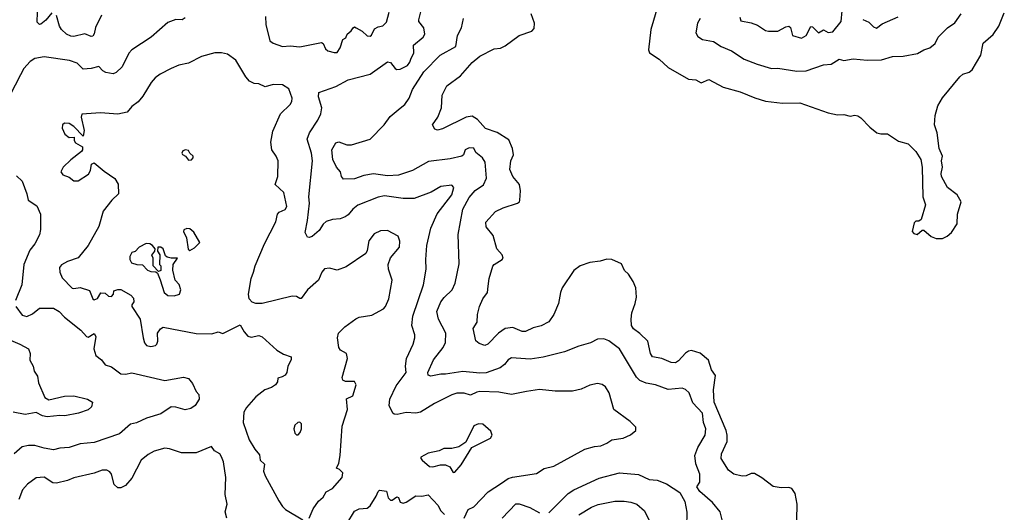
# Model space of a CAD drawing. Extents: x 1771496 to 1971148, y 471553 to 643630.
# Tile 161 of 256: x 1814749 to 1821029, y 544582 to 547727. Entities that reach past the tile are written whole.
import ezdxf

# ---------------------------------------------------------------- set-up
doc = ezdxf.new("R2010")
doc.units = 0

msp = doc.modelspace()

# ---------------------------------------------------------------- linework, layer by layer
at = {"layer": '0CON10XD'}
for points in [[(1818820, 547815), (1818774.4, 547665), (1818758.9, 547535), (1818767.1, 547515), (1818827.5, 547475), (1818885, 547420.8), (1819015, 547346), (1819062.3, 547342.3), (1819095, 547323.8), (1819145, 547344), (1819235, 547295.6), (1819345.4, 547265.4), (1819437.3, 547227.3), (1819505, 547206.9), (1819615, 547193.1), (1819725.5, 547195.5), (1819905, 547131.4), (1819965, 547119.4), (1820005, 547122), (1820045, 547111.2), (1820075, 547116.2), (1820095, 547112), (1820115, 547101.2), (1820171.7, 547041.7), (1820216.7, 547005), (1820242.3, 546997.7), (1820285, 546998.8), (1820355, 546952), (1820415, 546934.2), (1820465.8, 546885), (1820496.2, 546835), (1820506, 546785), (1820510, 546595), (1820526.5, 546545), (1820498.3, 546451.7), (1820485, 546440), (1820465, 546440), (1820455, 546430), (1820440.8, 546375), (1820451.1, 546361.1), (1820473.9, 546356.1), (1820505, 546382.5), (1820515, 546383.3), (1820563.4, 546343.4), (1820595, 546330), (1820635, 546330.6), (1820665.4, 546344.6), (1820691.7, 546368.3), (1820727.4, 546422.6), (1820730.9, 546485), (1820753.3, 546565), (1820728.9, 546608.9), (1820667.1, 546655), (1820629.4, 546725), (1820625.7, 546745), (1820635.6, 546785), (1820628.6, 546825), (1820635.8, 546855), (1820612.9, 546905), (1820600.4, 547005), (1820583.9, 547055), (1820587.1, 547115), (1820605, 547176.2), (1820635, 547228), (1820745, 547362), (1820765, 547378), (1820805, 547390.8), (1820823.5, 547406.5), (1820879.7, 547500.3), (1820895, 547576.7), (1820958.3, 547631.7), (1820994.4, 547685.6), (1821029.1, 547770.9)], [(1815805, 547738.1), (1815785, 547726), (1815745, 547728.6), (1815695, 547708.1), (1815587.5, 547615), (1815465, 547534.2), (1815445, 547513.8), (1815402.9, 547425), (1815365, 547390), (1815345, 547381.4), (1815299.1, 547389.1), (1815280, 547400), (1815255, 547428.8), (1815205.2, 547414.8), (1815155, 547410.6), (1815115, 547449.4), (1815067, 547467), (1814905, 547488.6), (1814845, 547478.1), (1814815, 547459.1), (1814775, 547415.4), (1814753.6, 547373.7), (1814655, 547180)], [(1814955, 547769.6), (1814915, 547724.6), (1814885, 547698), (1814875, 547696.7), (1814861.4, 547711.4), (1814863.8, 547775)], [(1815271.4, 547755), (1815232.2, 547677.8), (1815224.5, 547635.5), (1815215, 547621.2), (1815205, 547619.2), (1815165, 547635.8), (1815095, 547618.8), (1815075, 547620.8), (1815048.1, 547635), (1815015.5, 547665), (1815002.9, 547685), (1814983, 547753)], [(1816316.8, 547746.8), (1816318.1, 547695), (1816345, 547592.5), (1816365, 547576.2), (1816425, 547556), (1816475, 547559.2), (1816535, 547552.9), (1816675, 547580), (1816685, 547574), (1816700.6, 547540.6), (1816715, 547527.3), (1816755, 547516.4)], [(1816615, 546341.8), (1816595.7, 546335.7), (1816585, 546339.2), (1816569.1, 546369.1), (1816585.5, 546445), (1816597.1, 546555), (1816592.9, 546595), (1816615.9, 546825), (1816610, 546875), (1816581.9, 546965), (1816596.9, 547005), (1816651.5, 547085), (1816670.4, 547125), (1816675.5, 547165), (1816654.3, 547235), (1816657.5, 547262.5), (1816765, 547299.4), (1816845, 547342), (1816985, 547379.2), (1817095, 547458.1), (1817115, 547452.9), (1817145, 547414.6), (1817155, 547409.6), (1817175, 547411.8), (1817223.2, 547435), (1817238.1, 547455), (1817243.3, 547475), (1817263.3, 547515), (1817260, 547565), (1817322.9, 547615), (1817332.2, 547635), (1817327.6, 547675), (1817295.7, 547715), (1817294.3, 547725), (1817310.6, 547785)], [(1819018.5, 545345), (1818995, 545367.1), (1818975.5, 545375.5), (1818885, 545367.1), (1818805, 545396.7), (1818745, 545406.7), (1818705, 545423.1), (1818682.5, 545445), (1818573.8, 545625), (1818507, 545677), (1818475, 545690), (1818435, 545686.7), (1818390, 545665), (1818316.5, 545643.5), (1818225, 545607.1), (1818087.6, 545572.4), (1818005, 545559.2), (1817885, 545567.5), (1817863.8, 545555), (1817841.2, 545525), (1817813.8, 545505), (1817725, 545473.6), (1817685, 545470.8), (1817575, 545480.4), (1817465.9, 545464.1), (1817434.4, 545464.4), (1817371.2, 545451.2), (1817355, 545457.5), (1817353.1, 545475), (1817389.1, 545555), (1817450.5, 545635), (1817464.6, 545665.4), (1817466.5, 545726.5), (1817419.6, 545815), (1817409.3, 545865), (1817435.4, 545925), (1817455.9, 545954.1), (1817507.4, 546002.6), (1817526.7, 546045), (1817552.5, 546167.5), (1817545.6, 546355.6), (1817575, 546516.2), (1817615, 546591.1), (1817655, 546637.1), (1817707, 546673), (1817726.7, 546715), (1817717.1, 546817.1), (1817700, 546845), (1817659.1, 546879.1), (1817645, 546906.7), (1817615, 546909.5), (1817590.6, 546895), (1817580, 546865), (1817570, 546855), (1817495, 546838.5), (1817357.6, 546822.4), (1817255, 546763.3), (1817165, 546734.6), (1817095, 546729.6), (1817005, 546742.1), (1816945, 546731.8), (1816885, 546711.9), (1816815, 546708), (1816801.4, 546725), (1816795.6, 546755), (1816770.5, 546785), (1816745.5, 546835), (1816740, 546895), (1816765, 546940), (1816785, 546947.5), (1816835, 546928.1), (1816865, 546927.1), (1816985, 546963.8), (1817073.5, 547055), (1817111.1, 547108.9), (1817175, 547161.9), (1817205, 547185.7), (1817232.7, 547225), (1817255, 547282), (1817326.2, 547393.8), (1817430.4, 547499.6), (1817530, 547555), (1817542.5, 547625), (1817566.9, 547675), (1817580.6, 547735)], [(1816755, 547516.4), (1816775, 547517.8), (1816793.1, 547546.9), (1816809.4, 547600.6), (1816829.1, 547610.9), (1816837.5, 547635), (1816864.4, 547655), (1816876, 547675), (1816885, 547680), (1816895, 547675.5), (1816933.8, 547653.8), (1816964.5, 547624.5), (1816985, 547622.5), (1816992.7, 547627.3), (1817012.6, 547667.4), (1817035, 547681), (1817065, 547688.2), (1817088.8, 547711.2), (1817105.9, 547775)], [(1818661.4, 546055), (1818631.4, 546101.4), (1818606, 546126), (1818588.2, 546168.2), (1818526.5, 546196.5), (1818495, 546197.8), (1818452.5, 546185), (1818385, 546176.5), (1818325, 546154.5), (1818283.3, 546126.7), (1818210, 546015), (1818197.8, 545985), (1818185.7, 545915), (1818156.9, 545845), (1818125, 545798.6), (1818075, 545773.3), (1818025, 545760), (1817975, 545737.1), (1817955, 545736.9), (1817895, 545761.2), (1817845, 545755.5), (1817804.1, 545725.9), (1817735, 545655.6), (1817715, 545646), (1817680, 545660), (1817657.7, 545677.7), (1817640.8, 545755), (1817667.5, 545795), (1817670, 545845), (1817681.4, 545895), (1817704.1, 545945.9), (1817731.9, 545985), (1817737.8, 546025), (1817744.5, 546075), (1817767.3, 546152.7), (1817776, 546165), (1817826.2, 546195), (1817832, 546205), (1817825.8, 546225), (1817793.2, 546263.2), (1817769.8, 546349.8), (1817724.4, 546405), (1817721.4, 546435), (1817785, 546502), (1817833.3, 546525), (1817924.5, 546555.5), (1817936.4, 546563.6), (1817940, 546575), (1817942.7, 546635), (1817936.4, 546675), (1817894.6, 546725), (1817875, 546770), (1817881.9, 546825), (1817898.1, 546865), (1817893.1, 546905), (1817868.8, 546958.8), (1817795, 547006.5), (1817721.2, 547031.2), (1817669.6, 547089.6), (1817635, 547110.6), (1817596.7, 547105), (1817445, 547029.2), (1817415, 547020.8), (1817397.8, 547027.8), (1817381.4, 547055), (1817415.8, 547105), (1817439.2, 547165), (1817443.5, 547245), (1817473.1, 547305), (1817561.4, 547368.6), (1817635, 547454.4), (1817685, 547492.9), (1817775, 547540), (1817815, 547545.8), (1817845, 547560), (1817935, 547625.8), (1818015, 547653.3), (1818029.6, 547670.4), (1818033.3, 547705), (1818011.5, 547765)], [(1819088.8, 547735), (1819072, 547705), (1819061.7, 547641.7), (1819075, 547618.8), (1819105, 547600.8), (1819175, 547587.1), (1819224, 547555), (1819288.8, 547528.8), (1819370.8, 547475), (1819453.4, 547443.4), (1819545, 547415.6), (1819585, 547417.5), (1819705, 547398.5), (1819765, 547399.6), (1819875, 547437.5), (1819925, 547443.1), (1819975, 547474), (1820005, 547466.5), (1820065, 547475.8), (1820155, 547468.4), (1820245, 547470), (1820315, 547491.9), (1820385, 547492.9), (1820475, 547510.6), (1820515, 547534), (1820555, 547546), (1820588, 547575), (1820608, 547615), (1820625, 547632.5), (1820667.5, 547675), (1820712.8, 547707.2), (1820754.3, 547765)], [(1819342.9, 547742.9), (1819349.2, 547719.2), (1819415, 547707.1), (1819455, 547690.8), (1819505, 547657.5), (1819525, 547654.2), (1819585, 547654.4), (1819635, 547681.8), (1819655.6, 547685.6), (1819666.4, 547676.4), (1819677.5, 547625), (1819735, 547609.4), (1819765, 547625.6), (1819795, 547682.5), (1819805, 547680.4), (1819845, 547643.8), (1819875, 547661.5), (1819905, 547645.5), (1819935, 547650), (1819989.3, 547715), (1819995, 547782.5)], [(1820127.3, 547727.3), (1820165, 547710), (1820195, 547680.5), (1820215, 547672.9), (1820249.4, 547700.6), (1820352.5, 547745)], [(1816595, 544546), (1816621.8, 544605), (1816656, 544654), (1816685, 544679.5), (1816705, 544712.5), (1816744.2, 544735), (1816806.7, 544805), (1816810, 544835), (1816790, 544855), (1816770, 544865), (1816784.2, 544895.8), (1816792.9, 544945), (1816806.8, 545133.2), (1816840.4, 545239.6), (1816834.4, 545305.6), (1816874.3, 545325.7), (1816896.2, 545395), (1816885, 545416.7), (1816827, 545417), (1816810, 545425), (1816807, 545443), (1816840, 545565), (1816833.3, 545595), (1816795, 545617.5), (1816783.8, 545635), (1816777.1, 545695), (1816783.1, 545725), (1816822.9, 545767.1), (1816892.6, 545817.4), (1816915, 545827.1), (1816995, 545840.8), (1817069.8, 545880.2), (1817083.4, 545896.6), (1817104.4, 545945.6), (1817124, 546065), (1817101.4, 546135), (1817098.6, 546165), (1817113.7, 546206.3), (1817170.8, 546275), (1817173.6, 546313.6), (1817162.5, 546345), (1817095, 546382), (1817050.3, 546379.7), (1817009.7, 546360.3), (1816975.7, 546314.3), (1816965.7, 546254.3), (1816956.7, 546235), (1816830.9, 546149.1), (1816775, 546128), (1816725, 546140), (1816694.2, 546135.8), (1816676.7, 546115), (1816655.6, 546064.4), (1816585, 546002.5), (1816545, 545946), (1816535, 545946), (1816515, 545960), (1816487.5, 545962.5), (1816295, 545915.7), (1816255, 545914.2), (1816233, 545923), (1816212, 545945), (1816208.1, 545975), (1816224.6, 546075), (1816240, 546115), (1816250.4, 546155), (1816309.6, 546295), (1816383, 546437), (1816392.8, 546485), (1816405, 546497.8), (1816441.8, 546515), (1816452.7, 546535), (1816433.3, 546623.3), (1816378.6, 546675), (1816395.5, 546725), (1816396.9, 546825), (1816385.7, 546855), (1816357.5, 546895), (1816350, 546945), (1816364.3, 547015), (1816412.9, 547125), (1816474.5, 547185.5), (1816485.7, 547205), (1816486.9, 547225), (1816465.5, 547285), (1816425, 547311.9), (1816365, 547312.2), (1816315, 547298.8), (1816275, 547318), (1816245, 547319.2), (1816215, 547334.2), (1816191.3, 547361.3), (1816128.5, 547468.5), (1816075, 547507.5), (1816035.7, 547515.7), (1815994.4, 547515.6), (1815907.9, 547492.1), (1815825, 547449.2), (1815765, 547435.7), (1815714.6, 547415.4), (1815645, 547379.5), (1815614.2, 547355.8), (1815587.6, 547325), (1815535, 547239.2), (1815505, 547203.3), (1815465, 547173.3), (1815435, 547136.2), (1815375, 547122.9), (1815265, 547133.1), (1815145.6, 547124.4), (1815140.9, 547105), (1815161.2, 547018.8), (1815155, 546982.5), (1815095.4, 547045.4), (1815065, 547063.5), (1815034.5, 547065.5), (1815022.9, 547055), (1815019.4, 547035), (1815038.1, 546995), (1815065, 546975.6), (1815096.2, 546976.2), (1815096.7, 546955), (1815105, 546940), (1815150, 546915), (1815150, 546895), (1815142.5, 546885), (1815075, 546831.1), (1815026.7, 546785), (1815012.5, 546755), (1815025, 546736.9), (1815065, 546722.2), (1815095, 546697.5), (1815121.7, 546698.3), (1815188.3, 546741.7), (1815201.2, 546765), (1815206.4, 546803.6), (1815225, 546813.3), (1815288.8, 546758.8), (1815355, 546714), (1815377.6, 546677.6), (1815379.4, 546615), (1815336.5, 546575), (1815281.2, 546505), (1815255, 546406.7), (1815185.5, 546284.5), (1815123, 546207), (1815055, 546183.1), (1815015, 546161.1), (1815002.7, 546145), (1815004.5, 546115), (1815019.1, 546079.1), (1815083.1, 546013.1), (1815095, 546010), (1815135, 546017.7), (1815195, 545998.8), (1815216.7, 545945), (1815225, 545938.8), (1815245, 545946), (1815267.5, 545982.5), (1815295, 545981.4), (1815315, 545962.9), (1815335, 545959.4), (1815347.1, 545975), (1815350, 545995), (1815375, 546004.5), (1815395, 546004.4), (1815457.6, 545967.6), (1815475, 545948.8), (1815477.5, 545925), (1815464.4, 545905.6), (1815464.2, 545895), (1815518.6, 545815), (1815535.9, 545695.9), (1815545, 545663.8), (1815557, 545647), (1815585, 545641.4), (1815615, 545647.5), (1815624.4, 545655), (1815630.8, 545675), (1815628.1, 545725), (1815646.8, 545753.2), (1815665, 545764.2), (1815875, 545723.1), (1815975, 545720.8), (1816015, 545733.8), (1816045, 545723.3), (1816155, 545780), (1816180, 545735), (1816205, 545706.7), (1816225, 545700), (1816275, 545710), (1816295, 545702), (1816388.3, 545618.3), (1816432.1, 545592.1), (1816480, 545575), (1816480, 545555), (1816460, 545515), (1816452.5, 545475), (1816443, 545457), (1816423, 545447), (1816395, 545437.5), (1816392.5, 545415), (1816380, 545395), (1816355, 545378), (1816312.5, 545365), (1816255, 545320), (1816195, 545251.2), (1816178.3, 545221.7), (1816175.6, 545155), (1816213.5, 545045), (1816250, 544985), (1816279.7, 544949.7), (1816284, 544915), (1816310, 544890), (1816304.5, 544845), (1816314.4, 544815), (1816401.8, 544655), (1816425, 544619.4), (1816445, 544600.6), (1816555, 544533.8)], [(1815825, 546830), (1815845, 546831.4), (1815855.7, 546845), (1815855.8, 546855), (1815833.8, 546873.8), (1815825, 546892.5), (1815806.4, 546896.4), (1815790.5, 546889.5), (1815783.8, 546875), (1815787, 546867), (1815806.2, 546856.2), (1815825, 546830)], [(1814729.7, 546729.7), (1814765.5, 546695.5), (1814795.8, 546615), (1814803.8, 546575), (1814857.7, 546537.7), (1814882, 546485), (1814882.7, 546387.3), (1814875, 546352.5), (1814845.7, 546295), (1814814.5, 546255.5), (1814775, 546163.3), (1814762.9, 546035), (1814722.5, 545935)], [(1817585, 544544.3), (1817609.1, 544600.9), (1817645, 544616.9), (1817736.6, 544713.4), (1817821.2, 544768.8), (1817865, 544797.8), (1817892.4, 544807.6), (1818045, 544831.1), (1818095, 544862.9), (1818155, 544877.5), (1818354.5, 544985.5), (1818415, 545002.5), (1818455, 545006), (1818495, 545023.8), (1818525, 545046), (1818597.5, 545055), (1818645, 545077.5), (1818680, 545105), (1818680, 545125), (1818643, 545163), (1818539.5, 545239.5), (1818508.8, 545345), (1818485, 545382.5), (1818465, 545398.8), (1818435, 545403.8), (1818385, 545394), (1818330.9, 545369.1), (1818275, 545355.6), (1818165, 545354.6), (1818065, 545366.6), (1817982.6, 545352.6), (1817885, 545334.5), (1817805, 545348.5), (1817685, 545353.4), (1817665, 545350), (1817625, 545329.3), (1817585, 545343.4), (1817538.1, 545341.9), (1817505, 545331.8), (1817395, 545277.1), (1817305, 545220.6), (1817275, 545215.6), (1817215, 545218.9), (1817157.1, 545207.1), (1817138.3, 545208.3), (1817130, 545215), (1817106, 545265), (1817110.6, 545305), (1817149.9, 545390.1), (1817213.5, 545475), (1817210, 545515), (1817216.4, 545565), (1817258.5, 545655), (1817270, 545695), (1817269.5, 545715), (1817250, 545775), (1817256.2, 545835), (1817323.8, 546035), (1817341.5, 546135), (1817339.5, 546195), (1817346.9, 546285), (1817372.2, 546395), (1817412, 546488), (1817505, 546608.8), (1817517.5, 546655), (1817505, 546671.2), (1817435, 546661.1), (1817374.6, 546625.4), (1817265.5, 546585.5), (1817195, 546585.3), (1817075, 546603.1), (1817035, 546594.7), (1816905, 546542.5), (1816873, 546517), (1816845, 546480.6), (1816825, 546468.9), (1816793.6, 546456.4), (1816745, 546451.1), (1816705, 546438.9), (1816685, 546421.4), (1816658.3, 546381.7), (1816615, 546341.8)], [(1815835, 546252.9), (1815865, 546269.4), (1815897.5, 546305), (1815859.6, 546369.6), (1815835, 546390.8), (1815815, 546394.2), (1815796.2, 546385), (1815794.4, 546375), (1815813.5, 546335), (1815822.8, 546262.8), (1815835, 546252.9)], [(1815735, 545964.3), (1815768.8, 545975), (1815776.8, 546003.2), (1815767.4, 546037.4), (1815740, 546065), (1815727, 546127), (1815727.5, 546165), (1815756.7, 546205), (1815715, 546204), (1815690, 546210), (1815678.8, 546218.8), (1815665, 546263.3), (1815650, 546275), (1815630, 546275), (1815628.3, 546248.3), (1815642.5, 546225), (1815640, 546165), (1815650, 546155), (1815650, 546125), (1815635, 546120), (1815600, 546155), (1815600, 546205), (1815593, 546223), (1815611.7, 546248.3), (1815612.5, 546265), (1815596.1, 546286.1), (1815580, 546295), (1815555, 546298), (1815511.2, 546275), (1815485, 546247.5), (1815465, 546240), (1815452.5, 546215), (1815452.5, 546195), (1815462, 546175), (1815496.2, 546163.8), (1815531.7, 546161.7), (1815565, 546128.8), (1815585, 546120), (1815618.3, 546118.3), (1815628.3, 546108.3), (1815646, 546066), (1815670, 545985), (1815695, 545967.1), (1815735, 545964.3)], [(1819704, 544435), (1819708.6, 544635), (1819695, 544702.5), (1819674.2, 544734.2), (1819655, 544740.8), (1819605, 544738.1), (1819555, 544748.1), (1819483.4, 544803.4), (1819435, 544830.6), (1819415, 544831.1), (1819383.3, 544815), (1819357.6, 544812.4), (1819303.8, 544825), (1819270.6, 544850.6), (1819223.1, 544925), (1819225, 544956.2), (1819261.9, 545035), (1819262.1, 545075), (1819255.4, 545105), (1819179.6, 545285), (1819174.6, 545365), (1819186.9, 545455), (1819161.9, 545491.9), (1819142.7, 545552.7), (1819088.9, 545598.9), (1819035, 545614.3), (1819015, 545611.4), (1818995, 545598.9), (1818951.2, 545548.8), (1818932.6, 545537.4), (1818905, 545538.9), (1818845, 545563.1), (1818784.3, 545575), (1818772.5, 545595), (1818755.4, 545675.4), (1818704.7, 545724.7), (1818665, 545752.7), (1818650.8, 545775), (1818648.2, 545815), (1818654.1, 545855.9), (1818675.6, 545915), (1818683.1, 545955), (1818678.1, 546015), (1818661.4, 546055)], [(1814725.6, 545895), (1814765, 545841.4), (1814795, 545831.8), (1814830.3, 545849.7), (1814875, 545885.6), (1814965, 545884.4), (1815000, 545865), (1815035, 545828), (1815138.8, 545745), (1815175, 545704), (1815185, 545699.2), (1815225, 545724), (1815235.5, 545705.5), (1815223, 545625), (1815234.2, 545584.2), (1815270, 545555), (1815295, 545524.2), (1815335, 545511.4), (1815395, 545466.4), (1815425, 545463.9), (1815465, 545472.7), (1815675, 545424.4), (1815795, 545444.3), (1815825.5, 545435.5), (1815850.6, 545405), (1815875, 545352.5), (1815892.5, 545335), (1815893.8, 545305), (1815868.6, 545265), (1815841.2, 545245), (1815805, 545235.6), (1815745, 545254.5), (1815715, 545256.5), (1815649.2, 545210.8), (1815557.2, 545182.8), (1815495, 545154.4), (1815455, 545145.5), (1815386.7, 545083.3), (1815225, 545028.5), (1815135, 545020), (1815065, 544996.5), (1815005, 544991.8), (1814965, 544981.5), (1814905, 544991.2), (1814845, 545009.5), (1814805, 545008.9), (1814765, 545000), (1814715, 544955.7)], [(1814585, 545725.5), (1814751.2, 545655), (1814805.8, 545625), (1814816, 545595), (1814813, 545553), (1814836.2, 545515), (1814842.3, 545482.3), (1814862, 545452), (1814869.5, 545409.5), (1814909.2, 545315), (1814935, 545301.1), (1815034.4, 545324.4), (1815095, 545326.5), (1815182.5, 545305), (1815213.3, 545285), (1815208, 545255), (1815185, 545235.8), (1815125, 545214.5), (1815037.8, 545197.8), (1815005, 545200.8), (1814925, 545191.4), (1814895, 545198.1), (1814855, 545220), (1814785, 545207.3), (1814708.2, 545221.8)], [(1819231.2, 544525), (1819216.7, 544585), (1819168.8, 544645), (1819086.7, 544715), (1819067.5, 544745), (1819086.7, 544775), (1819088, 544825), (1819061.4, 544891.4), (1819055.5, 544945), (1819074.1, 544995.9), (1819120.8, 545075), (1819126.1, 545115), (1819111.6, 545155), (1819103.5, 545215), (1819041.5, 545281.5), (1819018.5, 545345)], [(1816525, 545077.5), (1816538.3, 545091.7), (1816546.7, 545115), (1816546.4, 545146.4), (1816535, 545157.5), (1816523.9, 545156.1), (1816505, 545137.5), (1816496.7, 545115), (1816505, 545087.5), (1816515, 545077.5), (1816525, 545077.5)], [(1817515, 544836.7), (1817525, 544838.8), (1817564, 544885), (1817633.8, 544996.2), (1817752.5, 545055), (1817762.5, 545075), (1817755, 545100), (1817704.2, 545144.2), (1817675, 545147.5), (1817645.8, 545135), (1817595, 545030), (1817550.7, 544999.3), (1817505, 544990), (1817455, 544990), (1817425, 544974.3), (1817355, 544959.2), (1817307.5, 544935), (1817306.7, 544925), (1817316, 544915), (1817363.8, 544875), (1817385, 544872.7), (1817433.7, 544886.3), (1817465.8, 544885.8), (1817492.9, 544872.9), (1817515, 544836.7)], [(1816070.5, 544545), (1816058.9, 544585), (1816073.1, 544635), (1816060, 544695), (1816064.1, 544805), (1816049.2, 544905), (1816037.3, 544937.3), (1816025, 544956), (1815992.5, 544975), (1815971.7, 545001.7), (1815875, 544962.5), (1815781.4, 544961.4), (1815705, 544988.1), (1815675, 544991.4), (1815607.4, 544972.6), (1815567.8, 544952.2), (1815523.1, 544915), (1815465, 544800.8), (1815425, 544752.5), (1815395, 544738), (1815375, 544738.8), (1815350.9, 544760.9), (1815335.4, 544825.4), (1815325, 544840.8), (1815305, 544851.4), (1815275, 544851.9), (1815225, 544831.9), (1815095, 544803.3), (1815055, 544784.4), (1814985, 544768.1), (1814961.1, 544771.1), (1814905, 544806), (1814855, 544802.9), (1814798.8, 544761.2), (1814768.2, 544725), (1814743.3, 544665)], [(1818125, 544580), (1818248.1, 544701.9), (1818282.5, 544725), (1818445, 544799.6), (1818575, 544834.4), (1818695, 544823.3), (1818765, 544790.8), (1818815, 544786.9), (1818874.4, 544764.4), (1818959.7, 544709.7), (1818991.7, 544651.7), (1819003.9, 544583.9), (1819000.8, 544395)], [(1816835, 544508.8), (1816885, 544589.2), (1816915, 544604), (1816965, 544608.7), (1816985, 544623.2), (1817023.9, 544686.1), (1817035, 544716), (1817045, 544722.9), (1817087.7, 544717.7), (1817100.4, 544675), (1817115, 544658.9), (1817125, 544658.9), (1817155, 544680.6), (1817165, 544676.2), (1817175, 544647.1), (1817195, 544640.4), (1817215, 544646.2), (1817275, 544688.1), (1817315, 544685.6), (1817355, 544694), (1817417.3, 544625), (1817433.9, 544593.9), (1817459.4, 544569.4)], [(1818315, 544566.4), (1818395.9, 544614.1), (1818437.9, 544632.1), (1818545, 544653.5), (1818605, 544653.8), (1818647.6, 544647.6), (1818685, 544633.3), (1818735, 544592.5), (1818761.8, 544535)], [(1817825.6, 544545), (1817913.6, 544636.4), (1817935, 544636.5), (1818002, 544612), (1818065, 544578.6)]]:
    msp.add_lwpolyline(points, dxfattribs=at)

doc.saveas('drawing.dxf')
